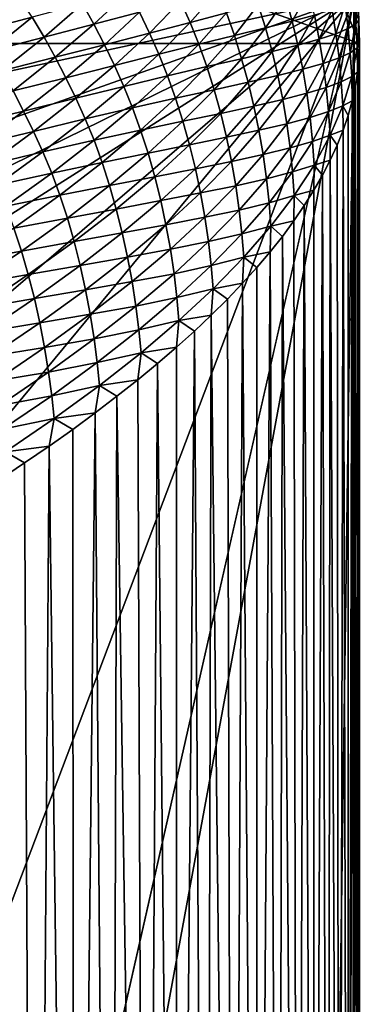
# Model space of a CAD drawing. Extents: x -65 to 446, y -88 to 1542.
# Tile 184 of 223: x 65.667 to 66, y -20.12 to -19.154. Entities that reach past the tile are written whole.
import ezdxf

# ---------------------------------------------------------------- set-up
doc = ezdxf.new("R2010")
doc.units = 0
doc.header["$LTSCALE"] = 74.25
for name, color, linetype in [('360', 7, 'CONTINUOUS'), ('706', 7, 'CONTINUOUS'), ('874', 7, 'CONTINUOUS'), ('880', 7, 'CONTINUOUS'), ('900', 7, 'CONTINUOUS'), ('937', 7, 'CONTINUOUS')]:
    doc.layers.add(name, color=color, linetype=linetype)

msp = doc.modelspace()

# ---------------------------------------------------------------- linework, layer by layer
at = {"layer": '360', "color": 7, "linetype": 'CONTINUOUS'}
for points in [[(58.54071, -18.23446, -13.52983), (65.995, -19.13135, -0.4), (59.64452, -20.5, -12.76649), (58.54071, -18.23446, -13.52983)], [(59.64452, -20.5, -12.76649), (65.995, -19.13135, -0.4), (62.13891, -20.5, -10.42338), (59.64452, -20.5, -12.76649)], [(62.13891, -20.5, -10.42338), (65.995, -19.13135, -0.4), (62.83956, -20.67774, -9.54702), (62.13891, -20.5, -10.42338)], [(62.83956, -20.67774, -9.54702), (65.995, -19.13135, -0.4), (63.16788, -20.92097, -9.08884), (62.83956, -20.67774, -9.54702)], [(63.16788, -20.92097, -9.08884), (65.995, -19.13135, -0.4), (63.45386, -21.3112, -8.65988), (63.16788, -20.92097, -9.08884)], [(63.45386, -21.3112, -8.65988), (65.995, -19.13135, -0.4), (63.61758, -22, -8.40008), (63.45386, -21.3112, -8.65988)], [(65.995, -19.13135, -0.4), (65.76858, -86.70779, -2.71141), (63.61758, -32, -8.40008), (65.995, -19.13135, -0.4)], [(63.61758, -22, -8.40008), (65.995, -19.13135, -0.4), (63.61758, -25.40326, -8.40008), (63.61758, -22, -8.40008)], [(63.61758, -25.40326, -8.40008), (65.995, -19.13135, -0.4), (63.61758, -29.59674, -8.40008), (63.61758, -25.40326, -8.40008)], [(63.61758, -29.59674, -8.40008), (65.995, -19.13135, -0.4), (63.61758, -32, -8.40008), (63.61758, -29.59674, -8.40008)], [(65.76858, -86.70779, -2.71141), (65.995, -19.13135, -0.4), (65.96282, -85.7248, -1.09018), (65.76858, -86.70779, -2.71141)], [(65.96282, -85.7248, -1.09018), (65.995, -19.13135, -0.4), (65.995, -84.55017, -0.4), (65.96282, -85.7248, -1.09018)]]:
    msp.add_3dface(points, dxfattribs=at)
at = {"layer": '706', "color": 7, "linetype": 'CONTINUOUS'}
for points in [[(65.995, -19.13135, -0.4), (65.08628, -18.95407, -0.4), (65.08628, -84.55017, -0.4), (65.995, -19.13135, -0.4)], [(65.995, -84.55017, -0.4), (65.995, -19.13135, -0.4), (65.08628, -84.55017, -0.4), (65.995, -84.55017, -0.4)]]:
    msp.add_3dface(points, dxfattribs=at)
at = {"layer": '874', "color": 7, "linetype": 'CONTINUOUS'}
for points in [[(66, -19.1777), (64, -18.47248), (65.79687, -18.68106), (66, -19.1777)], [(64, -18.47248), (66, -19.1777), (65.00018, -19.1777), (64, -18.47248)], [(66, -83.04651), (66, -83.82216), (65.00018, -19.1777), (66, -83.04651)], [(65.00018, -19.1777), (66, -83.82216), (65.00018, -83.82216), (65.00018, -19.1777)], [(66, -19.1777), (66, -21.00686), (65.00018, -19.1777), (66, -19.1777)], [(66, -81.18089), (66, -83.04651), (65.00018, -19.1777), (66, -81.18089)], [(66, -79.31335), (66, -81.18089), (65.00018, -19.1777), (66, -79.31335)], [(66, -77.44389), (66, -79.31335), (65.00018, -19.1777), (66, -77.44389)], [(66, -75.57251), (66, -77.44389), (65.00018, -19.1777), (66, -75.57251)], [(66, -73.6992), (66, -75.57251), (65.00018, -19.1777), (66, -73.6992)], [(66, -71.82398), (66, -73.6992), (65.00018, -19.1777), (66, -71.82398)], [(66, -69.94683), (66, -71.82398), (65.00018, -19.1777), (66, -69.94683)], [(66, -68.06776), (66, -69.94683), (65.00018, -19.1777), (66, -68.06776)], [(66, -66.18677), (66, -68.06776), (65.00018, -19.1777), (66, -66.18677)], [(66, -64.30385), (66, -66.18677), (65.00018, -19.1777), (66, -64.30385)], [(66, -62.41902), (66, -64.30385), (65.00018, -19.1777), (66, -62.41902)], [(66, -60.53226), (66, -62.41902), (65.00018, -19.1777), (66, -60.53226)], [(66, -58.64358), (66, -60.53226), (65.00018, -19.1777), (66, -58.64358)], [(66, -56.75298), (66, -58.64358), (65.00018, -19.1777), (66, -56.75298)], [(66, -54.86046), (66, -56.75298), (65.00018, -19.1777), (66, -54.86046)], [(66, -52.96601), (66, -54.86046), (65.00018, -19.1777), (66, -52.96601)], [(66, -51.77903), (66, -52.96601), (65.00018, -19.1777), (66, -51.77903)], [(66, -51.08179), (66, -51.77903), (65.00018, -19.1777), (66, -51.08179)], [(66, -49.21604), (66, -51.08179), (65.00018, -19.1777), (66, -49.21604)], [(66, -47.34842), (66, -49.21604), (65.00018, -19.1777), (66, -47.34842)], [(66, -45.47895), (66, -47.34842), (65.00018, -19.1777), (66, -45.47895)], [(66, -43.60762), (66, -45.47895), (65.00018, -19.1777), (66, -43.60762)], [(66, -41.73444), (66, -43.60762), (65.00018, -19.1777), (66, -41.73444)], [(66, -39.8594), (66, -41.73444), (65.00018, -19.1777), (66, -39.8594)], [(66, -37.9825), (66, -39.8594), (65.00018, -19.1777), (66, -37.9825)], [(66, -36.10375), (66, -37.9825), (65.00018, -19.1777), (66, -36.10375)], [(66, -34.22313), (66, -36.10375), (65.00018, -19.1777), (66, -34.22313)], [(66, -32.34067), (66, -34.22313), (65.00018, -19.1777), (66, -32.34067)], [(66, -30.45634), (66, -32.34067), (65.00018, -19.1777), (66, -30.45634)], [(66, -28.57016), (66, -30.45634), (65.00018, -19.1777), (66, -28.57016)], [(66, -26.68212), (66, -28.57016), (65.00018, -19.1777), (66, -26.68212)], [(66, -24.79222), (66, -26.68212), (65.00018, -19.1777), (66, -24.79222)], [(66, -22.90047), (66, -24.79222), (65.00018, -19.1777), (66, -22.90047)], [(66, -21.00686), (66, -22.90047), (65.00018, -19.1777), (66, -21.00686)]]:
    msp.add_3dface(points, dxfattribs=at)
at = {"layer": '880', "color": 7, "linetype": 'CONTINUOUS'}
for points in [[(65.77358, -19.12659, 2.16665), (65.72824, -19.1388, 2.40681), (65.73932, -19.15864, 2.40482), (65.77358, -19.12659, 2.16665)], [(65.77358, -19.12659, 2.16665), (65.73932, -19.15864, 2.40482), (65.78404, -19.14683, 2.16415), (65.77358, -19.12659, 2.16665)], [(65.86092, -19.12607, 1.68378), (65.82458, -19.13593, 1.92374), (65.8338, -19.15684, 1.92146), (65.86092, -19.12607, 1.68378)], [(65.86092, -19.12607, 1.68378), (65.8338, -19.15684, 1.92146), (65.86945, -19.14762, 1.68144), (65.86092, -19.12607, 1.68378)], [(65.95037, -19.12648, 0.96208), (65.92778, -19.13266, 1.20158), (65.9341, -19.1558, 1.19874), (65.95037, -19.12648, 0.96208)], [(65.95037, -19.12648, 0.96208), (65.9341, -19.1558, 1.19874), (65.95587, -19.14985, 0.95917), (65.95037, -19.12648, 0.96208)], [(65.99843, -19.13116, 0.00571), (65.9944, -19.13483, 0.24325), (65.99651, -19.1584, 0.24029), (65.99843, -19.13116, 0.00571)], [(65.99843, -19.13116, 0.00571), (65.99651, -19.1584, 0.24029), (65.99961, -19.15449, 0.00285), (65.99843, -19.13116, 0.00571)], [(65.66635, -19.13268, 2.64756), (65.62502, -19.16584, 2.88584), (65.6787, -19.15191, 2.64652), (65.66635, -19.13268, 2.64756)], [(65.72824, -19.1388, 2.40681), (65.6787, -19.15191, 2.64652), (65.69041, -19.17138, 2.64516), (65.72824, -19.1388, 2.40681)], [(65.72824, -19.1388, 2.40681), (65.69041, -19.17138, 2.64516), (65.73932, -19.15864, 2.40482), (65.72824, -19.1388, 2.40681)], [(65.82458, -19.13593, 1.92374), (65.78404, -19.14683, 2.16415), (65.79387, -19.16729, 2.16163), (65.82458, -19.13593, 1.92374)], [(65.82458, -19.13593, 1.92374), (65.79387, -19.16729, 2.16163), (65.8338, -19.15684, 1.92146), (65.82458, -19.13593, 1.92374)], [(65.90079, -19.13963, 1.44142), (65.86945, -19.14762, 1.68144), (65.87729, -19.16977, 1.67888), (65.90079, -19.13963, 1.44142)], [(65.90079, -19.13963, 1.44142), (65.87729, -19.16977, 1.67888), (65.90789, -19.16237, 1.43867), (65.90079, -19.13963, 1.44142)], [(65.92778, -19.13266, 1.20158), (65.90079, -19.13963, 1.44142), (65.90789, -19.16237, 1.43867), (65.92778, -19.13266, 1.20158)], [(65.92778, -19.13266, 1.20158), (65.90789, -19.16237, 1.43867), (65.9341, -19.1558, 1.19874), (65.92778, -19.13266, 1.20158)], [(65.98602, -19.13943, 0.48133), (65.97319, -19.14442, 0.72001), (65.97703, -19.16802, 0.71685), (65.98602, -19.13943, 0.48133)], [(65.98602, -19.13943, 0.48133), (65.97703, -19.16802, 0.71685), (65.989, -19.16303, 0.47821), (65.98602, -19.13943, 0.48133)], [(65.9944, -19.13483, 0.24325), (65.98602, -19.13943, 0.48133), (65.989, -19.16303, 0.47821), (65.9944, -19.13483, 0.24325)], [(65.9944, -19.13483, 0.24325), (65.989, -19.16303, 0.47821), (65.99651, -19.1584, 0.24029), (65.9944, -19.13483, 0.24325)], [(65.78404, -19.14683, 2.16415), (65.73932, -19.15864, 2.40482), (65.74974, -19.17875, 2.4023), (65.78404, -19.14683, 2.16415)], [(65.78404, -19.14683, 2.16415), (65.74974, -19.17875, 2.4023), (65.79387, -19.16729, 2.16163), (65.78404, -19.14683, 2.16415)], [(65.86945, -19.14762, 1.68144), (65.8338, -19.15684, 1.92146), (65.84235, -19.17823, 1.9192), (65.86945, -19.14762, 1.68144)], [(65.86945, -19.14762, 1.68144), (65.84235, -19.17823, 1.9192), (65.87729, -19.16977, 1.67888), (65.86945, -19.14762, 1.68144)], [(65.95587, -19.14985, 0.95917), (65.9341, -19.1558, 1.19874), (65.93966, -19.17918, 1.19577), (65.95587, -19.14985, 0.95917)], [(65.95587, -19.14985, 0.95917), (65.93966, -19.17918, 1.19577), (65.96059, -19.17338, 0.95611), (65.95587, -19.14985, 0.95917)], [(65.97319, -19.14442, 0.72001), (65.95587, -19.14985, 0.95917), (65.96059, -19.17338, 0.95611), (65.97319, -19.14442, 0.72001)], [(65.97319, -19.14442, 0.72001), (65.96059, -19.17338, 0.95611), (65.97703, -19.16802, 0.71685), (65.97319, -19.14442, 0.72001)], [(65.6787, -19.15191, 2.64652), (65.62502, -19.16584, 2.88584), (65.63732, -19.185, 2.88496), (65.6787, -19.15191, 2.64652)], [(65.6787, -19.15191, 2.64652), (65.63732, -19.185, 2.88496), (65.69041, -19.17138, 2.64516), (65.6787, -19.15191, 2.64652)], [(65.73932, -19.15864, 2.40482), (65.69041, -19.17138, 2.64516), (65.70146, -19.1911, 2.64323), (65.73932, -19.15864, 2.40482)], [(65.73932, -19.15864, 2.40482), (65.70146, -19.1911, 2.64323), (65.74974, -19.17875, 2.4023), (65.73932, -19.15864, 2.40482)], [(65.8338, -19.15684, 1.92146), (65.79387, -19.16729, 2.16163), (65.80309, -19.18801, 2.15943), (65.8338, -19.15684, 1.92146)], [(65.8338, -19.15684, 1.92146), (65.80309, -19.18801, 2.15943), (65.84235, -19.17823, 1.9192), (65.8338, -19.15684, 1.92146)], [(65.9341, -19.1558, 1.19874), (65.90789, -19.16237, 1.43867), (65.91426, -19.18551, 1.43579), (65.9341, -19.1558, 1.19874)], [(65.9341, -19.1558, 1.19874), (65.91426, -19.18551, 1.43579), (65.93966, -19.17918, 1.19577), (65.9341, -19.1558, 1.19874)], [(65.99651, -19.1584, 0.24029), (65.989, -19.16303, 0.47821), (65.99115, -19.18658, 0.47512), (65.99651, -19.1584, 0.24029)], [(65.99651, -19.1584, 0.24029), (65.99115, -19.18658, 0.47512), (65.9978, -19.18193, 0.23737), (65.99651, -19.1584, 0.24029)], [(65.99961, -19.15449, 0.00285), (65.99651, -19.1584, 0.24029), (65.9978, -19.18193, 0.23737), (65.99961, -19.15449, 0.00285)], [(65.99961, -19.15449, 0.00285), (65.9978, -19.18193, 0.23737), (66, -19.1777), (65.99961, -19.15449, 0.00285)], [(65.79387, -19.16729, 2.16163), (65.74974, -19.17875, 2.4023), (65.75956, -19.19905, 2.39978), (65.79387, -19.16729, 2.16163)], [(65.79387, -19.16729, 2.16163), (65.75956, -19.19905, 2.39978), (65.80309, -19.18801, 2.15943), (65.79387, -19.16729, 2.16163)], [(65.87729, -19.16977, 1.67888), (65.84235, -19.17823, 1.9192), (65.85022, -19.20029, 1.91668), (65.87729, -19.16977, 1.67888)], [(65.87729, -19.16977, 1.67888), (65.85022, -19.20029, 1.91668), (65.88444, -19.19248, 1.67612), (65.87729, -19.16977, 1.67888)], [(65.90789, -19.16237, 1.43867), (65.87729, -19.16977, 1.67888), (65.88444, -19.19248, 1.67612), (65.90789, -19.16237, 1.43867)], [(65.90789, -19.16237, 1.43867), (65.88444, -19.19248, 1.67612), (65.91426, -19.18551, 1.43579), (65.90789, -19.16237, 1.43867)], [(65.97703, -19.16802, 0.71685), (65.96059, -19.17338, 0.95611), (65.9645, -19.19703, 0.95275), (65.97703, -19.16802, 0.71685)], [(65.97703, -19.16802, 0.71685), (65.9645, -19.19703, 0.95275), (65.98006, -19.19164, 0.71351), (65.97703, -19.16802, 0.71685)], [(65.989, -19.16303, 0.47821), (65.97703, -19.16802, 0.71685), (65.98006, -19.19164, 0.71351), (65.989, -19.16303, 0.47821)], [(65.989, -19.16303, 0.47821), (65.98006, -19.19164, 0.71351), (65.99115, -19.18658, 0.47512), (65.989, -19.16303, 0.47821)], [(65.69041, -19.17138, 2.64516), (65.63732, -19.185, 2.88496), (65.64898, -19.20436, 2.88373), (65.69041, -19.17138, 2.64516)], [(65.69041, -19.17138, 2.64516), (65.64898, -19.20436, 2.88373), (65.70146, -19.1911, 2.64323), (65.69041, -19.17138, 2.64516)], [(65.74974, -19.17875, 2.4023), (65.70146, -19.1911, 2.64323), (65.71185, -19.21108, 2.64068), (65.74974, -19.17875, 2.4023)], [(65.74974, -19.17875, 2.4023), (65.71185, -19.21108, 2.64068), (65.75956, -19.19905, 2.39978), (65.74974, -19.17875, 2.4023)], [(65.84235, -19.17823, 1.9192), (65.80309, -19.18801, 2.15943), (65.81166, -19.20924, 2.15726), (65.84235, -19.17823, 1.9192)], [(65.84235, -19.17823, 1.9192), (65.81166, -19.20924, 2.15726), (65.85022, -19.20029, 1.91668), (65.84235, -19.17823, 1.9192)], [(65.93966, -19.17918, 1.19577), (65.91426, -19.18551, 1.43579), (65.91988, -19.20891, 1.43274), (65.93966, -19.17918, 1.19577)], [(65.93966, -19.17918, 1.19577), (65.91988, -19.20891, 1.43274), (65.94444, -19.20275, 1.19259), (65.93966, -19.17918, 1.19577)], [(65.96059, -19.17338, 0.95611), (65.93966, -19.17918, 1.19577), (65.94444, -19.20275, 1.19259), (65.96059, -19.17338, 0.95611)], [(65.96059, -19.17338, 0.95611), (65.94444, -19.20275, 1.19259), (65.9645, -19.19703, 0.95275), (65.96059, -19.17338, 0.95611)], [(66, -19.1777), (65.9978, -19.18193, 0.23737), (65.99956, -19.1916, 0.11815), (66, -19.1777)], [(65.80309, -19.18801, 2.15943), (65.75956, -19.19905, 2.39978), (65.76879, -19.21958, 2.39765), (65.80309, -19.18801, 2.15943)], [(65.80309, -19.18801, 2.15943), (65.76879, -19.21958, 2.39765), (65.81166, -19.20924, 2.15726), (65.80309, -19.18801, 2.15943)], [(65.91426, -19.18551, 1.43579), (65.88444, -19.19248, 1.67612), (65.89086, -19.21561, 1.67318), (65.91426, -19.18551, 1.43579)], [(65.91426, -19.18551, 1.43579), (65.89086, -19.21561, 1.67318), (65.91988, -19.20891, 1.43274), (65.91426, -19.18551, 1.43579)], [(65.99115, -19.18658, 0.47512), (65.98006, -19.19164, 0.71351), (65.98228, -19.21518, 0.71022), (65.99115, -19.18658, 0.47512)], [(65.99115, -19.18658, 0.47512), (65.98228, -19.21518, 0.71022), (65.9925, -19.21006, 0.47221), (65.99115, -19.18658, 0.47512)], [(65.9978, -19.18193, 0.23737), (65.99115, -19.18658, 0.47512), (65.9925, -19.21006, 0.47221), (65.9978, -19.18193, 0.23737)], [(65.9978, -19.18193, 0.23737), (65.9925, -19.21006, 0.47221), (65.99823, -19.20561, 0.23642), (65.9978, -19.18193, 0.23737)], [(65.99956, -19.1916, 0.11815), (65.9978, -19.18193, 0.23737), (65.99823, -19.20561, 0.23642), (65.99956, -19.1916, 0.11815)], [(65.70146, -19.1911, 2.64323), (65.64898, -19.20436, 2.88373), (65.65998, -19.22397, 2.88185), (65.70146, -19.1911, 2.64323)], [(65.70146, -19.1911, 2.64323), (65.65998, -19.22397, 2.88185), (65.71185, -19.21108, 2.64068), (65.70146, -19.1911, 2.64323)], [(65.75956, -19.19905, 2.39978), (65.71185, -19.21108, 2.64068), (65.72165, -19.23121, 2.63816), (65.75956, -19.19905, 2.39978)], [(65.75956, -19.19905, 2.39978), (65.72165, -19.23121, 2.63816), (65.76879, -19.21958, 2.39765), (65.75956, -19.19905, 2.39978)], [(65.88444, -19.19248, 1.67612), (65.85022, -19.20029, 1.91668), (65.8574, -19.22297, 1.91389), (65.88444, -19.19248, 1.67612)], [(65.88444, -19.19248, 1.67612), (65.8574, -19.22297, 1.91389), (65.89086, -19.21561, 1.67318), (65.88444, -19.19248, 1.67612)], [(65.9645, -19.19703, 0.95275), (65.94444, -19.20275, 1.19259), (65.94841, -19.22643, 1.18899), (65.9645, -19.19703, 0.95275)], [(65.9645, -19.19703, 0.95275), (65.94841, -19.22643, 1.18899), (65.96759, -19.22067, 0.9491), (65.9645, -19.19703, 0.95275)], [(65.98006, -19.19164, 0.71351), (65.9645, -19.19703, 0.95275), (65.96759, -19.22067, 0.9491), (65.98006, -19.19164, 0.71351)], [(65.98006, -19.19164, 0.71351), (65.96759, -19.22067, 0.9491), (65.98228, -19.21518, 0.71022), (65.98006, -19.19164, 0.71351)], [(65.81166, -19.20924, 2.15726), (65.76879, -19.21958, 2.39765), (65.77738, -19.24064, 2.39559), (65.81166, -19.20924, 2.15726)], [(65.81166, -19.20924, 2.15726), (65.77738, -19.24064, 2.39559), (65.81957, -19.23121, 2.15477), (65.81166, -19.20924, 2.15726)], [(65.85022, -19.20029, 1.91668), (65.81166, -19.20924, 2.15726), (65.81957, -19.23121, 2.15477), (65.85022, -19.20029, 1.91668)], [(65.85022, -19.20029, 1.91668), (65.81957, -19.23121, 2.15477), (65.8574, -19.22297, 1.91389), (65.85022, -19.20029, 1.91668)], [(65.91988, -19.20891, 1.43274), (65.89086, -19.21561, 1.67318), (65.89654, -19.23903, 1.67005), (65.91988, -19.20891, 1.43274)], [(65.91988, -19.20891, 1.43274), (65.89654, -19.23903, 1.67005), (65.92473, -19.2325, 1.42942), (65.91988, -19.20891, 1.43274)], [(65.94444, -19.20275, 1.19259), (65.91988, -19.20891, 1.43274), (65.92473, -19.2325, 1.42942), (65.94444, -19.20275, 1.19259)], [(65.94444, -19.20275, 1.19259), (65.92473, -19.2325, 1.42942), (65.94841, -19.22643, 1.18899), (65.94444, -19.20275, 1.19259)], [(65.99823, -19.20561, 0.23642), (65.9925, -19.21006, 0.47221), (65.996, -19.21972, 0.35481), (65.99823, -19.20561, 0.23642)], [(65.71185, -19.21108, 2.64068), (65.65998, -19.22397, 2.88185), (65.67034, -19.24382, 2.87927), (65.71185, -19.21108, 2.64068)], [(65.71185, -19.21108, 2.64068), (65.67034, -19.24382, 2.87927), (65.72165, -19.23121, 2.63816), (65.71185, -19.21108, 2.64068)], [(65.89086, -19.21561, 1.67318), (65.8574, -19.22297, 1.91389), (65.86388, -19.2461, 1.91089), (65.89086, -19.21561, 1.67318)], [(65.89086, -19.21561, 1.67318), (65.86388, -19.2461, 1.91089), (65.89654, -19.23903, 1.67005), (65.89086, -19.21561, 1.67318)], [(65.98228, -19.21518, 0.71022), (65.96759, -19.22067, 0.9491), (65.96987, -19.24419, 0.94557), (65.98228, -19.21518, 0.71022)], [(65.98228, -19.21518, 0.71022), (65.96987, -19.24419, 0.94557), (65.98369, -19.23859, 0.70736), (65.98228, -19.21518, 0.71022)], [(65.9925, -19.21006, 0.47221), (65.98228, -19.21518, 0.71022), (65.98369, -19.23859, 0.70736), (65.9925, -19.21006, 0.47221)], [(65.9925, -19.21006, 0.47221), (65.98369, -19.23859, 0.70736), (65.99289, -19.23395, 0.47331), (65.9925, -19.21006, 0.47221)], [(65.996, -19.21972, 0.35481), (65.9925, -19.21006, 0.47221), (65.99289, -19.23395, 0.47331), (65.996, -19.21972, 0.35481)], [(65.65998, -19.22397, 2.88185), (65.61489, -19.25724, 3.12065), (65.67034, -19.24382, 2.87927), (65.65998, -19.22397, 2.88185)], [(65.76879, -19.21958, 2.39765), (65.72165, -19.23121, 2.63816), (65.73089, -19.25154, 2.6361), (65.76879, -19.21958, 2.39765)], [(65.76879, -19.21958, 2.39765), (65.73089, -19.25154, 2.6361), (65.77738, -19.24064, 2.39559), (65.76879, -19.21958, 2.39765)], [(65.8574, -19.22297, 1.91389), (65.81957, -19.23121, 2.15477), (65.82679, -19.25384, 2.15195), (65.8574, -19.22297, 1.91389)], [(65.8574, -19.22297, 1.91389), (65.82679, -19.25384, 2.15195), (65.86388, -19.2461, 1.91089), (65.8574, -19.22297, 1.91389)], [(65.94841, -19.22643, 1.18899), (65.92473, -19.2325, 1.42942), (65.92877, -19.25623, 1.42552), (65.94841, -19.22643, 1.18899)], [(65.94841, -19.22643, 1.18899), (65.92877, -19.25623, 1.42552), (65.95157, -19.25011, 1.18495), (65.94841, -19.22643, 1.18899)], [(65.96759, -19.22067, 0.9491), (65.94841, -19.22643, 1.18899), (65.95157, -19.25011, 1.18495), (65.96759, -19.22067, 0.9491)], [(65.96759, -19.22067, 0.9491), (65.95157, -19.25011, 1.18495), (65.96987, -19.24419, 0.94557), (65.96759, -19.22067, 0.9491)], [(65.72165, -19.23121, 2.63816), (65.67034, -19.24382, 2.87927), (65.68013, -19.26377, 2.87672), (65.72165, -19.23121, 2.63816)], [(65.72165, -19.23121, 2.63816), (65.68013, -19.26377, 2.87672), (65.73089, -19.25154, 2.6361), (65.72165, -19.23121, 2.63816)], [(65.81957, -19.23121, 2.15477), (65.77738, -19.24064, 2.39559), (65.78531, -19.26251, 2.39312), (65.81957, -19.23121, 2.15477)], [(65.81957, -19.23121, 2.15477), (65.78531, -19.26251, 2.39312), (65.82679, -19.25384, 2.15195), (65.81957, -19.23121, 2.15477)], [(65.92473, -19.2325, 1.42942), (65.89654, -19.23903, 1.67005), (65.90145, -19.26265, 1.66656), (65.92473, -19.2325, 1.42942)], [(65.92473, -19.2325, 1.42942), (65.90145, -19.26265, 1.66656), (65.92877, -19.25623, 1.42552), (65.92473, -19.2325, 1.42942)], [(65.99289, -19.23395, 0.47331), (65.98369, -19.23859, 0.70736), (65.98888, -19.24827, 0.59192), (65.99289, -19.23395, 0.47331)], [(65.67034, -19.24382, 2.87927), (65.61489, -19.25724, 3.12065), (65.62521, -19.27696, 3.11802), (65.67034, -19.24382, 2.87927)], [(65.67034, -19.24382, 2.87927), (65.62521, -19.27696, 3.11802), (65.68013, -19.26377, 2.87672), (65.67034, -19.24382, 2.87927)], [(65.77738, -19.24064, 2.39559), (65.73089, -19.25154, 2.6361), (65.7395, -19.27243, 2.63413), (65.77738, -19.24064, 2.39559)], [(65.77738, -19.24064, 2.39559), (65.7395, -19.27243, 2.63413), (65.78531, -19.26251, 2.39312), (65.77738, -19.24064, 2.39559)], [(65.86388, -19.2461, 1.91089), (65.82679, -19.25384, 2.15195), (65.83331, -19.27697, 2.14887), (65.86388, -19.2461, 1.91089)], [(65.86388, -19.2461, 1.91089), (65.83331, -19.27697, 2.14887), (65.86961, -19.26953, 1.90764), (65.86388, -19.2461, 1.91089)], [(65.89654, -19.23903, 1.67005), (65.86388, -19.2461, 1.91089), (65.86961, -19.26953, 1.90764), (65.89654, -19.23903, 1.67005)], [(65.89654, -19.23903, 1.67005), (65.86961, -19.26953, 1.90764), (65.90145, -19.26265, 1.66656), (65.89654, -19.23903, 1.67005)], [(65.96987, -19.24419, 0.94557), (65.95157, -19.25011, 1.18495), (65.95392, -19.2736, 1.18112), (65.96987, -19.24419, 0.94557)], [(65.96987, -19.24419, 0.94557), (65.95392, -19.2736, 1.18112), (65.97136, -19.26753, 0.94279), (65.96987, -19.24419, 0.94557)], [(65.98369, -19.23859, 0.70736), (65.96987, -19.24419, 0.94557), (65.97136, -19.26753, 0.94279), (65.98369, -19.23859, 0.70736)], [(65.98369, -19.23859, 0.70736), (65.97136, -19.26753, 0.94279), (65.98398, -19.26271, 0.71063), (65.98369, -19.23859, 0.70736)], [(65.98888, -19.24827, 0.59192), (65.98369, -19.23859, 0.70736), (65.98398, -19.26271, 0.71063), (65.98888, -19.24827, 0.59192)], [(65.73089, -19.25154, 2.6361), (65.68013, -19.26377, 2.87672), (65.68937, -19.28389, 2.87474), (65.73089, -19.25154, 2.6361)], [(65.73089, -19.25154, 2.6361), (65.68937, -19.28389, 2.87474), (65.7395, -19.27243, 2.63413), (65.73089, -19.25154, 2.6361)], [(65.82679, -19.25384, 2.15195), (65.78531, -19.26251, 2.39312), (65.79257, -19.2851, 2.39026), (65.82679, -19.25384, 2.15195)], [(65.82679, -19.25384, 2.15195), (65.79257, -19.2851, 2.39026), (65.83331, -19.27697, 2.14887), (65.82679, -19.25384, 2.15195)], [(65.92877, -19.25623, 1.42552), (65.90145, -19.26265, 1.66656), (65.90557, -19.28643, 1.66231), (65.92877, -19.25623, 1.42552)], [(65.92877, -19.25623, 1.42552), (65.90557, -19.28643, 1.66231), (65.932, -19.27996, 1.42102), (65.92877, -19.25623, 1.42552)], [(65.95157, -19.25011, 1.18495), (65.92877, -19.25623, 1.42552), (65.932, -19.27996, 1.42102), (65.95157, -19.25011, 1.18495)], [(65.95157, -19.25011, 1.18495), (65.932, -19.27996, 1.42102), (65.95392, -19.2736, 1.18112), (65.95157, -19.25011, 1.18495)], [(65.68013, -19.26377, 2.87672), (65.62521, -19.27696, 3.11802), (65.63498, -19.29673, 3.11544), (65.68013, -19.26377, 2.87672)], [(65.68013, -19.26377, 2.87672), (65.63498, -19.29673, 3.11544), (65.68937, -19.28389, 2.87474), (65.68013, -19.26377, 2.87672)], [(65.78531, -19.26251, 2.39312), (65.7395, -19.27243, 2.63413), (65.74746, -19.29418, 2.63169), (65.78531, -19.26251, 2.39312)], [(65.78531, -19.26251, 2.39312), (65.74746, -19.29418, 2.63169), (65.79257, -19.2851, 2.39026), (65.78531, -19.26251, 2.39312)], [(65.90145, -19.26265, 1.66656), (65.86961, -19.26953, 1.90764), (65.8746, -19.29317, 1.90396), (65.90145, -19.26265, 1.66656)], [(65.90145, -19.26265, 1.66656), (65.8746, -19.29317, 1.90396), (65.90557, -19.28643, 1.66231), (65.90145, -19.26265, 1.66656)], [(65.98398, -19.26271, 0.71063), (65.97136, -19.26753, 0.94279), (65.97817, -19.27725, 0.82943), (65.98398, -19.26271, 0.71063)], [(65.7395, -19.27243, 2.63413), (65.68937, -19.28389, 2.87474), (65.698, -19.30459, 2.87287), (65.7395, -19.27243, 2.63413)], [(65.7395, -19.27243, 2.63413), (65.698, -19.30459, 2.87287), (65.74746, -19.29418, 2.63169), (65.7395, -19.27243, 2.63413)], [(65.86961, -19.26953, 1.90764), (65.83331, -19.27697, 2.14887), (65.83911, -19.30041, 2.14549), (65.86961, -19.26953, 1.90764)], [(65.86961, -19.26953, 1.90764), (65.83911, -19.30041, 2.14549), (65.8746, -19.29317, 1.90396), (65.86961, -19.26953, 1.90764)], [(65.95392, -19.2736, 1.18112), (65.932, -19.27996, 1.42102), (65.93442, -19.30342, 1.41684), (65.95392, -19.2736, 1.18112)], [(65.95392, -19.2736, 1.18112), (65.93442, -19.30342, 1.41684), (65.9555, -19.29686, 1.17846), (65.95392, -19.2736, 1.18112)], [(65.97136, -19.26753, 0.94279), (65.95392, -19.2736, 1.18112), (65.9555, -19.29686, 1.17846), (65.97136, -19.26753, 0.94279)], [(65.97136, -19.26753, 0.94279), (65.9555, -19.29686, 1.17846), (65.97147, -19.29189, 0.94833), (65.97136, -19.26753, 0.94279)], [(65.97817, -19.27725, 0.82943), (65.97136, -19.26753, 0.94279), (65.97147, -19.29189, 0.94833), (65.97817, -19.27725, 0.82943)], [(65.68937, -19.28389, 2.87474), (65.63498, -19.29673, 3.11544), (65.64423, -19.31662, 3.11353), (65.68937, -19.28389, 2.87474)], [(65.68937, -19.28389, 2.87474), (65.64423, -19.31662, 3.11353), (65.698, -19.30459, 2.87287), (65.68937, -19.28389, 2.87474)], [(65.79257, -19.2851, 2.39026), (65.74746, -19.29418, 2.63169), (65.75476, -19.31673, 2.62877), (65.79257, -19.2851, 2.39026)], [(65.79257, -19.2851, 2.39026), (65.75476, -19.31673, 2.62877), (65.79914, -19.30822, 2.38708), (65.79257, -19.2851, 2.39026)], [(65.83331, -19.27697, 2.14887), (65.79257, -19.2851, 2.39026), (65.79914, -19.30822, 2.38708), (65.83331, -19.27697, 2.14887)], [(65.83331, -19.27697, 2.14887), (65.79914, -19.30822, 2.38708), (65.83911, -19.30041, 2.14549), (65.83331, -19.27697, 2.14887)], [(65.90557, -19.28643, 1.66231), (65.8746, -19.29317, 1.90396), (65.8788, -19.31701, 1.89931), (65.90557, -19.28643, 1.66231)], [(65.90557, -19.28643, 1.66231), (65.8788, -19.31701, 1.89931), (65.90887, -19.3102, 1.65728), (65.90557, -19.28643, 1.66231)], [(65.932, -19.27996, 1.42102), (65.90557, -19.28643, 1.66231), (65.90887, -19.3102, 1.65728), (65.932, -19.27996, 1.42102)], [(65.932, -19.27996, 1.42102), (65.90887, -19.3102, 1.65728), (65.93442, -19.30342, 1.41684), (65.932, -19.27996, 1.42102)], [(65.74746, -19.29418, 2.63169), (65.698, -19.30459, 2.87287), (65.70599, -19.32624, 2.87044), (65.74746, -19.29418, 2.63169)], [(65.74746, -19.29418, 2.63169), (65.70599, -19.32624, 2.87044), (65.75476, -19.31673, 2.62877), (65.74746, -19.29418, 2.63169)], [(65.8746, -19.29317, 1.90396), (65.83911, -19.30041, 2.14549), (65.84417, -19.32408, 2.14159), (65.8746, -19.29317, 1.90396)], [(65.8746, -19.29317, 1.90396), (65.84417, -19.32408, 2.14159), (65.8788, -19.31701, 1.89931), (65.8746, -19.29317, 1.90396)], [(65.97147, -19.29189, 0.94833), (65.9555, -19.29686, 1.17846), (65.96387, -19.30664, 1.06733), (65.97147, -19.29189, 0.94833)], [(65.698, -19.30459, 2.87287), (65.64423, -19.31662, 3.11353), (65.65288, -19.33713, 3.11175), (65.698, -19.30459, 2.87287)], [(65.698, -19.30459, 2.87287), (65.65288, -19.33713, 3.11175), (65.70599, -19.32624, 2.87044), (65.698, -19.30459, 2.87287)], [(65.83911, -19.30041, 2.14549), (65.79914, -19.30822, 2.38708), (65.80501, -19.33166, 2.38356), (65.83911, -19.30041, 2.14549)], [(65.83911, -19.30041, 2.14549), (65.80501, -19.33166, 2.38356), (65.84417, -19.32408, 2.14159), (65.83911, -19.30041, 2.14549)], [(65.93442, -19.30342, 1.41684), (65.90887, -19.3102, 1.65728), (65.91137, -19.33364, 1.6527), (65.93442, -19.30342, 1.41684)], [(65.93442, -19.30342, 1.41684), (65.91137, -19.33364, 1.6527), (65.9361, -19.32658, 1.41434), (65.93442, -19.30342, 1.41684)], [(65.9555, -19.29686, 1.17846), (65.93442, -19.30342, 1.41684), (65.9361, -19.32658, 1.41434), (65.9555, -19.29686, 1.17846)], [(65.9555, -19.29686, 1.17846), (65.9361, -19.32658, 1.41434), (65.95537, -19.32149, 1.1864), (65.9555, -19.29686, 1.17846)], [(65.96387, -19.30664, 1.06733), (65.9555, -19.29686, 1.17846), (65.95537, -19.32149, 1.1864), (65.96387, -19.30664, 1.06733)], [(65.79914, -19.30822, 2.38708), (65.75476, -19.31673, 2.62877), (65.76138, -19.33984, 2.62548), (65.79914, -19.30822, 2.38708)], [(65.79914, -19.30822, 2.38708), (65.76138, -19.33984, 2.62548), (65.80501, -19.33166, 2.38356), (65.79914, -19.30822, 2.38708)], [(65.90887, -19.3102, 1.65728), (65.8788, -19.31701, 1.89931), (65.88217, -19.34083, 1.89368), (65.90887, -19.3102, 1.65728)], [(65.90887, -19.3102, 1.65728), (65.88217, -19.34083, 1.89368), (65.91137, -19.33364, 1.6527), (65.90887, -19.3102, 1.65728)], [(65.75476, -19.31673, 2.62877), (65.70599, -19.32624, 2.87044), (65.71332, -19.34874, 2.86745), (65.75476, -19.31673, 2.62877)], [(65.75476, -19.31673, 2.62877), (65.71332, -19.34874, 2.86745), (65.76138, -19.33984, 2.62548), (65.75476, -19.31673, 2.62877)], [(65.84417, -19.32408, 2.14159), (65.80501, -19.33166, 2.38356), (65.81014, -19.35536, 2.37941), (65.84417, -19.32408, 2.14159)], [(65.84417, -19.32408, 2.14159), (65.81014, -19.35536, 2.37941), (65.84844, -19.34797, 2.1365), (65.84417, -19.32408, 2.14159)], [(65.8788, -19.31701, 1.89931), (65.84417, -19.32408, 2.14159), (65.84844, -19.34797, 2.1365), (65.8788, -19.31701, 1.89931)], [(65.8788, -19.31701, 1.89931), (65.84844, -19.34797, 2.1365), (65.88217, -19.34083, 1.89368), (65.8788, -19.31701, 1.89931)], [(65.95537, -19.32149, 1.1864), (65.9361, -19.32658, 1.41434), (65.94596, -19.33644, 1.30556), (65.95537, -19.32149, 1.1864)], [(65.70599, -19.32624, 2.87044), (65.65288, -19.33713, 3.11175), (65.6609, -19.35866, 3.10932), (65.70599, -19.32624, 2.87044)], [(65.70599, -19.32624, 2.87044), (65.6609, -19.35866, 3.10932), (65.71332, -19.34874, 2.86745), (65.70599, -19.32624, 2.87044)], [(65.80501, -19.33166, 2.38356), (65.76138, -19.33984, 2.62548), (65.7673, -19.36329, 2.62179), (65.80501, -19.33166, 2.38356)], [(65.80501, -19.33166, 2.38356), (65.7673, -19.36329, 2.62179), (65.81014, -19.35536, 2.37941), (65.80501, -19.33166, 2.38356)], [(65.91137, -19.33364, 1.6527), (65.88217, -19.34083, 1.89368), (65.88476, -19.36424, 1.88865), (65.91137, -19.33364, 1.6527)], [(65.91137, -19.33364, 1.6527), (65.88476, -19.36424, 1.88865), (65.91315, -19.35669, 1.65037), (65.91137, -19.33364, 1.6527)], [(65.9361, -19.32658, 1.41434), (65.91137, -19.33364, 1.6527), (65.91315, -19.35669, 1.65037), (65.9361, -19.32658, 1.41434)], [(65.9361, -19.32658, 1.41434), (65.91315, -19.35669, 1.65037), (65.93564, -19.35149, 1.42478), (65.9361, -19.32658, 1.41434)], [(65.94596, -19.33644, 1.30556), (65.9361, -19.32658, 1.41434), (65.93564, -19.35149, 1.42478), (65.94596, -19.33644, 1.30556)], [(65.76138, -19.33984, 2.62548), (65.71332, -19.34874, 2.86745), (65.71999, -19.37183, 2.86404), (65.76138, -19.33984, 2.62548)], [(65.76138, -19.33984, 2.62548), (65.71999, -19.37183, 2.86404), (65.7673, -19.36329, 2.62179), (65.76138, -19.33984, 2.62548)], [(65.88217, -19.34083, 1.89368), (65.84844, -19.34797, 2.1365), (65.8519, -19.37185, 2.1302), (65.88217, -19.34083, 1.89368)], [(65.88217, -19.34083, 1.89368), (65.8519, -19.37185, 2.1302), (65.88476, -19.36424, 1.88865), (65.88217, -19.34083, 1.89368)], [(65.71332, -19.34874, 2.86745), (65.6609, -19.35866, 3.10932), (65.66827, -19.38111, 3.10626), (65.71332, -19.34874, 2.86745)], [(65.71332, -19.34874, 2.86745), (65.66827, -19.38111, 3.10626), (65.71999, -19.37183, 2.86404), (65.71332, -19.34874, 2.86745)], [(65.84844, -19.34797, 2.1365), (65.81014, -19.35536, 2.37941), (65.8145, -19.3793, 2.37382), (65.84844, -19.34797, 2.1365)], [(65.84844, -19.34797, 2.1365), (65.8145, -19.3793, 2.37382), (65.8519, -19.37185, 2.1302), (65.84844, -19.34797, 2.1365)], [(65.93564, -19.35149, 1.42478), (65.91315, -19.35669, 1.65037), (65.92442, -19.36664, 1.54406), (65.93564, -19.35149, 1.42478)], [(65.6609, -19.35866, 3.10932), (65.61218, -19.39145, 3.3483), (65.66827, -19.38111, 3.10626), (65.6609, -19.35866, 3.10932)], [(65.7673, -19.36329, 2.62179), (65.71999, -19.37183, 2.86404), (65.72598, -19.39529, 2.86015), (65.7673, -19.36329, 2.62179)], [(65.7673, -19.36329, 2.62179), (65.72598, -19.39529, 2.86015), (65.77252, -19.38701, 2.61737), (65.7673, -19.36329, 2.62179)], [(65.81014, -19.35536, 2.37941), (65.7673, -19.36329, 2.62179), (65.77252, -19.38701, 2.61737), (65.81014, -19.35536, 2.37941)], [(65.81014, -19.35536, 2.37941), (65.77252, -19.38701, 2.61737), (65.8145, -19.3793, 2.37382), (65.81014, -19.35536, 2.37941)], [(65.91315, -19.35669, 1.65037), (65.88476, -19.36424, 1.88865), (65.88664, -19.38718, 1.88654), (65.91315, -19.35669, 1.65037)], [(65.91315, -19.35669, 1.65037), (65.88664, -19.38718, 1.88654), (65.9123, -19.38189, 1.66338), (65.91315, -19.35669, 1.65037)], [(65.92442, -19.36664, 1.54406), (65.91315, -19.35669, 1.65037), (65.9123, -19.38189, 1.66338), (65.92442, -19.36664, 1.54406)], [(65.71999, -19.37183, 2.86404), (65.66827, -19.38111, 3.10626), (65.67499, -19.40419, 3.1027), (65.71999, -19.37183, 2.86404)], [(65.71999, -19.37183, 2.86404), (65.67499, -19.40419, 3.1027), (65.72598, -19.39529, 2.86015), (65.71999, -19.37183, 2.86404)], [(65.8519, -19.37185, 2.1302), (65.8145, -19.3793, 2.37382), (65.81804, -19.40325, 2.36679), (65.8519, -19.37185, 2.1302)], [(65.8519, -19.37185, 2.1302), (65.81804, -19.40325, 2.36679), (65.85458, -19.39523, 2.12466), (65.8519, -19.37185, 2.1302)], [(65.88476, -19.36424, 1.88865), (65.8519, -19.37185, 2.1302), (65.85458, -19.39523, 2.12466), (65.88476, -19.36424, 1.88865)], [(65.88476, -19.36424, 1.88865), (65.85458, -19.39523, 2.12466), (65.88664, -19.38718, 1.88654), (65.88476, -19.36424, 1.88865)], [(65.66827, -19.38111, 3.10626), (65.61218, -19.39145, 3.3483), (65.61959, -19.41384, 3.34514), (65.66827, -19.38111, 3.10626)], [(65.66827, -19.38111, 3.10626), (65.61959, -19.41384, 3.34514), (65.67499, -19.40419, 3.1027), (65.66827, -19.38111, 3.10626)], [(65.8145, -19.3793, 2.37382), (65.77252, -19.38701, 2.61737), (65.77696, -19.41101, 2.61125), (65.8145, -19.3793, 2.37382)], [(65.8145, -19.3793, 2.37382), (65.77696, -19.41101, 2.61125), (65.81804, -19.40325, 2.36679), (65.8145, -19.3793, 2.37382)], [(65.9123, -19.38189, 1.66338), (65.88664, -19.38718, 1.88654), (65.89926, -19.39724, 1.78275), (65.9123, -19.38189, 1.66338)], [(65.77252, -19.38701, 2.61737), (65.72598, -19.39529, 2.86015), (65.73128, -19.41903, 2.85543), (65.77252, -19.38701, 2.61737)], [(65.77252, -19.38701, 2.61737), (65.73128, -19.41903, 2.85543), (65.77696, -19.41101, 2.61125), (65.77252, -19.38701, 2.61737)], [(65.88664, -19.38718, 1.88654), (65.85458, -19.39523, 2.12466), (65.85658, -19.41805, 2.12279), (65.88664, -19.38718, 1.88654)], [(65.88664, -19.38718, 1.88654), (65.85658, -19.41805, 2.12279), (65.88532, -19.41268, 1.90215), (65.88664, -19.38718, 1.88654)], [(65.89926, -19.39724, 1.78275), (65.88664, -19.38718, 1.88654), (65.88532, -19.41268, 1.90215), (65.89926, -19.39724, 1.78275)], [(65.72598, -19.39529, 2.86015), (65.67499, -19.40419, 3.1027), (65.68104, -19.42764, 3.09861), (65.72598, -19.39529, 2.86015)], [(65.72598, -19.39529, 2.86015), (65.68104, -19.42764, 3.09861), (65.73128, -19.41903, 2.85543), (65.72598, -19.39529, 2.86015)], [(65.85458, -19.39523, 2.12466), (65.81804, -19.40325, 2.36679), (65.82081, -19.4266, 2.36069), (65.85458, -19.39523, 2.12466)], [(65.85458, -19.39523, 2.12466), (65.82081, -19.4266, 2.36069), (65.85658, -19.41805, 2.12279), (65.85458, -19.39523, 2.12466)], [(65.67499, -19.40419, 3.1027), (65.61959, -19.41384, 3.34514), (65.62636, -19.4369, 3.34142), (65.67499, -19.40419, 3.1027)], [(65.67499, -19.40419, 3.1027), (65.62636, -19.4369, 3.34142), (65.68104, -19.42764, 3.09861), (65.67499, -19.40419, 3.1027)], [(65.77696, -19.41101, 2.61125), (65.73128, -19.41903, 2.85543), (65.73581, -19.44309, 2.84873), (65.77696, -19.41101, 2.61125)], [(65.77696, -19.41101, 2.61125), (65.73581, -19.44309, 2.84873), (65.78059, -19.43502, 2.60341), (65.77696, -19.41101, 2.61125)], [(65.81804, -19.40325, 2.36679), (65.77696, -19.41101, 2.61125), (65.78059, -19.43502, 2.60341), (65.81804, -19.40325, 2.36679)], [(65.81804, -19.40325, 2.36679), (65.78059, -19.43502, 2.60341), (65.82081, -19.4266, 2.36069), (65.81804, -19.40325, 2.36679)], [(65.73128, -19.41903, 2.85543), (65.68104, -19.42764, 3.09861), (65.68642, -19.45141, 3.09356), (65.73128, -19.41903, 2.85543)], [(65.73128, -19.41903, 2.85543), (65.68642, -19.45141, 3.09356), (65.73581, -19.44309, 2.84873), (65.73128, -19.41903, 2.85543)], [(65.85658, -19.41805, 2.12279), (65.82081, -19.4266, 2.36069), (65.82293, -19.44928, 2.3591), (65.85658, -19.41805, 2.12279)], [(65.85658, -19.41805, 2.12279), (65.82293, -19.44928, 2.3591), (65.85469, -19.44385, 2.14106), (65.85658, -19.41805, 2.12279)], [(65.87046, -19.42822, 2.02159), (65.85658, -19.41805, 2.12279), (65.85469, -19.44385, 2.14106), (65.87046, -19.42822, 2.02159)], [(65.88532, -19.41268, 1.90215), (65.85658, -19.41805, 2.12279), (65.87046, -19.42822, 2.02159), (65.88532, -19.41268, 1.90215)], [(65.68104, -19.42764, 3.09861), (65.62636, -19.4369, 3.34142), (65.63248, -19.46036, 3.3371), (65.68104, -19.42764, 3.09861)], [(65.68104, -19.42764, 3.09861), (65.63248, -19.46036, 3.3371), (65.68642, -19.45141, 3.09356), (65.68104, -19.42764, 3.09861)], [(65.82081, -19.4266, 2.36069), (65.78059, -19.43502, 2.60341), (65.78346, -19.45835, 2.59672), (65.82081, -19.4266, 2.36069)], [(65.82081, -19.4266, 2.36069), (65.78346, -19.45835, 2.59672), (65.82293, -19.44928, 2.3591), (65.82081, -19.4266, 2.36069)], [(65.78059, -19.43502, 2.60341), (65.73581, -19.44309, 2.84873), (65.73953, -19.46716, 2.84003), (65.78059, -19.43502, 2.60341)], [(65.78059, -19.43502, 2.60341), (65.73953, -19.46716, 2.84003), (65.78346, -19.45835, 2.59672), (65.78059, -19.43502, 2.60341)], [(65.73581, -19.44309, 2.84873), (65.68642, -19.45141, 3.09356), (65.69105, -19.47553, 3.08624), (65.73581, -19.44309, 2.84873)], [(65.73581, -19.44309, 2.84873), (65.69105, -19.47553, 3.08624), (65.73953, -19.46716, 2.84003), (65.73581, -19.44309, 2.84873)], [(65.82293, -19.44928, 2.3591), (65.78346, -19.45835, 2.59672), (65.78571, -19.48088, 2.59542), (65.82293, -19.44928, 2.3591)], [(65.82293, -19.44928, 2.3591), (65.78571, -19.48088, 2.59542), (65.8204, -19.47541, 2.38011), (65.82293, -19.44928, 2.3591)], [(65.83801, -19.45959, 2.26057), (65.82293, -19.44928, 2.3591), (65.8204, -19.47541, 2.38011), (65.83801, -19.45959, 2.26057)], [(65.85469, -19.44385, 2.14106), (65.82293, -19.44928, 2.3591), (65.83801, -19.45959, 2.26057), (65.85469, -19.44385, 2.14106)], [(65.68642, -19.45141, 3.09356), (65.63248, -19.46036, 3.3371), (65.63794, -19.48414, 3.3317), (65.68642, -19.45141, 3.09356)], [(65.68642, -19.45141, 3.09356), (65.63794, -19.48414, 3.3317), (65.69105, -19.47553, 3.08624), (65.68642, -19.45141, 3.09356)], [(65.78346, -19.45835, 2.59672), (65.73953, -19.46716, 2.84003), (65.74251, -19.49046, 2.8327), (65.78346, -19.45835, 2.59672)], [(65.78346, -19.45835, 2.59672), (65.74251, -19.49046, 2.8327), (65.78571, -19.48088, 2.59542), (65.78346, -19.45835, 2.59672)], [(65.73953, -19.46716, 2.84003), (65.69105, -19.47553, 3.08624), (65.69486, -19.49967, 3.07662), (65.73953, -19.46716, 2.84003)], [(65.73953, -19.46716, 2.84003), (65.69486, -19.49967, 3.07662), (65.74251, -19.49046, 2.8327), (65.73953, -19.46716, 2.84003)], [(65.69105, -19.47553, 3.08624), (65.63794, -19.48414, 3.3317), (65.64267, -19.50832, 3.32371), (65.69105, -19.47553, 3.08624)], [(65.69105, -19.47553, 3.08624), (65.64267, -19.50832, 3.32371), (65.69486, -19.49967, 3.07662), (65.69105, -19.47553, 3.08624)], [(65.8204, -19.47541, 2.38011), (65.78571, -19.48088, 2.59542), (65.80188, -19.49134, 2.49968), (65.8204, -19.47541, 2.38011)], [(65.78571, -19.48088, 2.59542), (65.74251, -19.49046, 2.8327), (65.74489, -19.51283, 2.83172), (65.78571, -19.48088, 2.59542)], [(65.78571, -19.48088, 2.59542), (65.74489, -19.51283, 2.83172), (65.78244, -19.50735, 2.61927), (65.78571, -19.48088, 2.59542)], [(65.80188, -19.49134, 2.49968), (65.78571, -19.48088, 2.59542), (65.78244, -19.50735, 2.61927), (65.80188, -19.49134, 2.49968)], [(65.74251, -19.49046, 2.8327), (65.69486, -19.49967, 3.07662), (65.69795, -19.52293, 3.06859), (65.74251, -19.49046, 2.8327)], [(65.74251, -19.49046, 2.8327), (65.69795, -19.52293, 3.06859), (65.74489, -19.51283, 2.83172), (65.74251, -19.49046, 2.8327)], [(65.69486, -19.49967, 3.07662), (65.64267, -19.50832, 3.32371), (65.64658, -19.53254, 3.31311), (65.69486, -19.49967, 3.07662)], [(65.69486, -19.49967, 3.07662), (65.64658, -19.53254, 3.31311), (65.69795, -19.52293, 3.06859), (65.69486, -19.49967, 3.07662)], [(65.78244, -19.50735, 2.61927), (65.74489, -19.51283, 2.83172), (65.76207, -19.52346, 2.73888), (65.78244, -19.50735, 2.61927)], [(65.74489, -19.51283, 2.83172), (65.69795, -19.52293, 3.06859), (65.70048, -19.54514, 3.06796), (65.74489, -19.51283, 2.83172)], [(65.74489, -19.51283, 2.83172), (65.70048, -19.54514, 3.06796), (65.74079, -19.53967, 2.8585), (65.74489, -19.51283, 2.83172)], [(65.76207, -19.52346, 2.73888), (65.74489, -19.51283, 2.83172), (65.74079, -19.53967, 2.8585), (65.76207, -19.52346, 2.73888)], [(65.69795, -19.52293, 3.06859), (65.64658, -19.53254, 3.31311), (65.64977, -19.55576, 3.30436), (65.69795, -19.52293, 3.06859)], [(65.69795, -19.52293, 3.06859), (65.64977, -19.55576, 3.30436), (65.70048, -19.54514, 3.06796), (65.69795, -19.52293, 3.06859)], [(65.70048, -19.54514, 3.06796), (65.64977, -19.55576, 3.30436), (65.65246, -19.57779, 3.3041), (65.70048, -19.54514, 3.06796)], [(65.70048, -19.54514, 3.06796), (65.65246, -19.57779, 3.3041), (65.69543, -19.57235, 3.09776), (65.70048, -19.54514, 3.06796)], [(65.71857, -19.55596, 2.97812), (65.70048, -19.54514, 3.06796), (65.69543, -19.57235, 3.09776), (65.71857, -19.55596, 2.97812)], [(65.74079, -19.53967, 2.8585), (65.70048, -19.54514, 3.06796), (65.71857, -19.55596, 2.97812), (65.74079, -19.53967, 2.8585)], [(65.69543, -19.57235, 3.09776), (65.65246, -19.57779, 3.3041), (65.67136, -19.58883, 3.2174), (65.69543, -19.57235, 3.09776)], [(65.67136, -19.58883, 3.2174), (65.65246, -19.57779, 3.3041), (65.64636, -19.6054, 3.33704), (65.67136, -19.58883, 3.2174)]]:
    msp.add_3dface(points, dxfattribs=at)
at = {"layer": '900', "color": 7, "linetype": 'CONTINUOUS'}
for points in [[(65.99843, -19.13116, 0.00571), (65.99961, -19.15449, 0.00285), (65.79687, -18.68106), (65.99843, -19.13116, 0.00571)], [(65.99961, -19.15449, 0.00285), (66, -19.1777), (65.79687, -18.68106), (65.99961, -19.15449, 0.00285)]]:
    msp.add_3dface(points, dxfattribs=at)
at = {"layer": '937', "color": 7, "linetype": 'CONTINUOUS'}
for points in [[(66, -19.1777), (65.99956, -19.1916, 0.11815), (66, -21.00686), (66, -19.1777)], [(65.99956, -19.1916, 0.11815), (65.99823, -19.20561, 0.23642), (65.99877, -21.02203, 0.1953), (65.99956, -19.1916, 0.11815)], [(66, -21.00686), (65.99956, -19.1916, 0.11815), (65.99877, -21.02203, 0.1953), (66, -21.00686)], [(65.99823, -19.20561, 0.23642), (65.996, -19.21972, 0.35481), (65.99877, -21.02203, 0.1953), (65.99823, -19.20561, 0.23642)], [(65.996, -19.21972, 0.35481), (65.99289, -19.23395, 0.47331), (65.99497, -21.05214, 0.39094), (65.996, -19.21972, 0.35481)], [(65.996, -19.21972, 0.35481), (65.99497, -21.05214, 0.39094), (65.99877, -21.02203, 0.1953), (65.996, -19.21972, 0.35481)], [(65.99289, -19.23395, 0.47331), (65.98888, -19.24827, 0.59192), (65.98874, -21.08252, 0.58691), (65.99289, -19.23395, 0.47331)], [(65.99289, -19.23395, 0.47331), (65.98874, -21.08252, 0.58691), (65.99497, -21.05214, 0.39094), (65.99289, -19.23395, 0.47331)], [(65.98888, -19.24827, 0.59192), (65.98398, -19.26271, 0.71063), (65.98874, -21.08252, 0.58691), (65.98888, -19.24827, 0.59192)], [(65.98398, -19.26271, 0.71063), (65.97817, -19.27725, 0.82943), (65.98006, -21.11316, 0.78321), (65.98398, -19.26271, 0.71063)], [(65.98398, -19.26271, 0.71063), (65.98006, -21.11316, 0.78321), (65.98874, -21.08252, 0.58691), (65.98398, -19.26271, 0.71063)], [(65.97817, -19.27725, 0.82943), (65.97147, -19.29189, 0.94833), (65.98006, -21.11316, 0.78321), (65.97817, -19.27725, 0.82943)], [(65.97147, -19.29189, 0.94833), (65.96387, -19.30664, 1.06733), (65.96892, -21.14405, 0.97982), (65.97147, -19.29189, 0.94833)], [(65.97147, -19.29189, 0.94833), (65.96892, -21.14405, 0.97982), (65.98006, -21.11316, 0.78321), (65.97147, -19.29189, 0.94833)], [(65.96387, -19.30664, 1.06733), (65.95537, -19.32149, 1.1864), (65.95528, -21.1752, 1.17672), (65.96387, -19.30664, 1.06733)], [(65.96387, -19.30664, 1.06733), (65.95528, -21.1752, 1.17672), (65.96892, -21.14405, 0.97982), (65.96387, -19.30664, 1.06733)], [(65.95537, -19.32149, 1.1864), (65.94596, -19.33644, 1.30556), (65.95528, -21.1752, 1.17672), (65.95537, -19.32149, 1.1864)], [(65.94596, -19.33644, 1.30556), (65.93564, -19.35149, 1.42478), (65.93914, -21.20659, 1.37391), (65.94596, -19.33644, 1.30556)], [(65.94596, -19.33644, 1.30556), (65.93914, -21.20659, 1.37391), (65.95528, -21.1752, 1.17672), (65.94596, -19.33644, 1.30556)], [(65.93564, -19.35149, 1.42478), (65.92442, -19.36664, 1.54406), (65.93914, -21.20659, 1.37391), (65.93564, -19.35149, 1.42478)], [(65.92442, -19.36664, 1.54406), (65.9123, -19.38189, 1.66338), (65.92051, -21.23822, 1.57136), (65.92442, -19.36664, 1.54406)], [(65.92442, -19.36664, 1.54406), (65.92051, -21.23822, 1.57136), (65.93914, -21.20659, 1.37391), (65.92442, -19.36664, 1.54406)], [(65.9123, -19.38189, 1.66338), (65.89926, -19.39724, 1.78275), (65.89938, -21.27009, 1.76906), (65.9123, -19.38189, 1.66338)], [(65.9123, -19.38189, 1.66338), (65.89938, -21.27009, 1.76906), (65.92051, -21.23822, 1.57136), (65.9123, -19.38189, 1.66338)], [(65.89926, -19.39724, 1.78275), (65.88532, -19.41268, 1.90215), (65.89938, -21.27009, 1.76906), (65.89926, -19.39724, 1.78275)], [(65.88532, -19.41268, 1.90215), (65.87046, -19.42822, 2.02159), (65.87576, -21.30218, 1.967), (65.88532, -19.41268, 1.90215)], [(65.88532, -19.41268, 1.90215), (65.87576, -21.30218, 1.967), (65.89938, -21.27009, 1.76906), (65.88532, -19.41268, 1.90215)], [(65.87046, -19.42822, 2.02159), (65.85469, -19.44385, 2.14106), (65.87576, -21.30218, 1.967), (65.87046, -19.42822, 2.02159)], [(65.85469, -19.44385, 2.14106), (65.83801, -19.45959, 2.26057), (65.84962, -21.3345, 2.16516), (65.85469, -19.44385, 2.14106)], [(65.85469, -19.44385, 2.14106), (65.84962, -21.3345, 2.16516), (65.87576, -21.30218, 1.967), (65.85469, -19.44385, 2.14106)], [(65.83801, -19.45959, 2.26057), (65.8204, -19.47541, 2.38011), (65.82097, -21.36703, 2.36353), (65.83801, -19.45959, 2.26057)], [(65.83801, -19.45959, 2.26057), (65.82097, -21.36703, 2.36353), (65.84962, -21.3345, 2.16516), (65.83801, -19.45959, 2.26057)], [(65.8204, -19.47541, 2.38011), (65.80188, -19.49134, 2.49968), (65.82097, -21.36703, 2.36353), (65.8204, -19.47541, 2.38011)], [(65.80188, -19.49134, 2.49968), (65.78244, -19.50735, 2.61927), (65.78979, -21.39977, 2.5621), (65.80188, -19.49134, 2.49968)], [(65.80188, -19.49134, 2.49968), (65.78979, -21.39977, 2.5621), (65.82097, -21.36703, 2.36353), (65.80188, -19.49134, 2.49968)], [(65.78244, -19.50735, 2.61927), (65.76207, -19.52346, 2.73888), (65.78979, -21.39977, 2.5621), (65.78244, -19.50735, 2.61927)], [(65.76207, -19.52346, 2.73888), (65.74079, -19.53967, 2.8585), (65.75607, -21.43272, 2.76086), (65.76207, -19.52346, 2.73888)], [(65.76207, -19.52346, 2.73888), (65.75607, -21.43272, 2.76086), (65.78979, -21.39977, 2.5621), (65.76207, -19.52346, 2.73888)], [(65.74079, -19.53967, 2.8585), (65.71857, -19.55596, 2.97812), (65.7198, -21.46587, 2.95978), (65.74079, -19.53967, 2.8585)], [(65.74079, -19.53967, 2.8585), (65.7198, -21.46587, 2.95978), (65.75607, -21.43272, 2.76086), (65.74079, -19.53967, 2.8585)], [(65.71857, -19.55596, 2.97812), (65.69543, -19.57235, 3.09776), (65.7198, -21.46587, 2.95978), (65.71857, -19.55596, 2.97812)], [(65.69543, -19.57235, 3.09776), (65.67136, -19.58883, 3.2174), (65.68099, -21.49921, 3.15885), (65.69543, -19.57235, 3.09776)], [(65.69543, -19.57235, 3.09776), (65.68099, -21.49921, 3.15885), (65.7198, -21.46587, 2.95978), (65.69543, -19.57235, 3.09776)], [(65.67136, -19.58883, 3.2174), (65.64636, -19.6054, 3.33704), (65.68099, -21.49921, 3.15885), (65.67136, -19.58883, 3.2174)], [(65.64636, -19.6054, 3.33704), (65.63964, -21.53274, 3.35803), (65.68099, -21.49921, 3.15885), (65.64636, -19.6054, 3.33704)]]:
    msp.add_3dface(points, dxfattribs=at)

doc.saveas('drawing.dxf')
